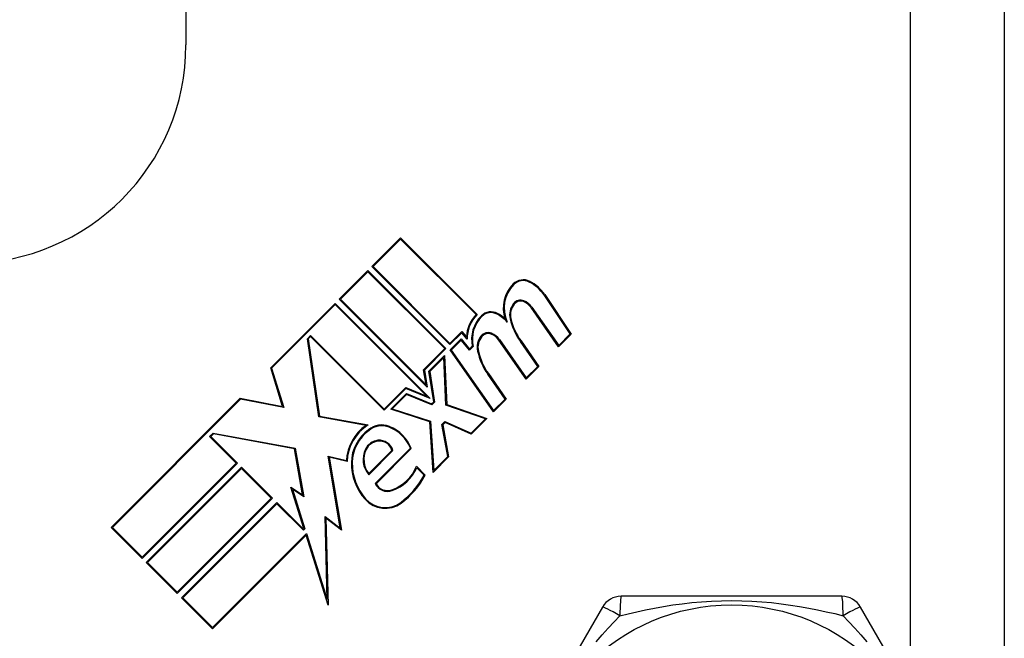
# Model space of a CAD drawing. Header units: inches. Extents: x 3 to 112, y 6 to 61.
# Tile 35 of 140: x 21.145 to 22.047, y 15.052 to 15.619. Entities that reach past the tile are written whole.
import ezdxf

# ---------------------------------------------------------------- set-up
doc = ezdxf.new("R2010")
doc.units = ezdxf.units.IN
doc.header["$MEASUREMENT"] = 0
doc.layers.add('Visible Edges(ANSI)', color=7, linetype='Continuous', lineweight=25)
doc.layers.add('Visible Tangent Edges(ANSI)', color=7, linetype='Continuous', lineweight=25)

msp = doc.modelspace()

# ---------------------------------------------------------------- linework, layer by layer
at = {"layer": 'Visible Edges(ANSI)'}
for p, q in [((22.04708, 16.30966), (22.04708, 14.73166)), ((21.29708, 15.64164), (21.29708, 15.59566)), ((21.46758, 15.39253), (21.49383, 15.41878)), ((21.49383, 15.41772), (21.46864, 15.39253)), ((21.49383, 15.41878), (21.5641, 15.34851)), ((21.56303, 15.34852), (21.49383, 15.41772)), ((21.43761, 15.36257), (21.46386, 15.38882)), ((21.46386, 15.38776), (21.43867, 15.36257)), ((21.46386, 15.38882), (21.53533, 15.31736)), ((21.53426, 15.31736), (21.46386, 15.38776)), ((21.53904, 15.32107), (21.46758, 15.39253)), ((21.46864, 15.39253), (21.53904, 15.32213)), ((21.62586, 15.36693), (21.65027, 15.33074)), ((21.37477, 15.29972), (21.4339, 15.35885)), ((21.4339, 15.35885), (21.52098, 15.27177)), ((21.51822, 15.28196), (21.43761, 15.36257)), ((21.43867, 15.36257), (21.51712, 15.28412)), ((21.6493, 15.33083), (21.62524, 15.36651)), ((21.4339, 15.35779), (21.37562, 15.29951)), ((21.51784, 15.27385), (21.4339, 15.35779)), ((21.6386, 15.31907), (21.61348, 15.35494)), ((21.61409, 15.35538), (21.6387, 15.32023)), ((21.53904, 15.32213), (21.54996, 15.33305)), ((21.54991, 15.33194), (21.53904, 15.32107)), ((21.55487, 15.32603), (21.54991, 15.33194)), ((21.54996, 15.33305), (21.55413, 15.32807)), ((21.6387, 15.32023), (21.6493, 15.33083)), ((21.40842, 15.32648), (21.41136, 15.32942)), ((21.41878, 15.25493), (21.40842, 15.32648)), ((21.41136, 15.32836), (21.40922, 15.32622)), ((21.40922, 15.32622), (21.41945, 15.25557)), ((21.41136, 15.32942), (21.47884, 15.26194)), ((21.47884, 15.26088), (21.41136, 15.32836)), ((21.53919, 15.31619), (21.54925, 15.32624)), ((21.5492, 15.32513), (21.54017, 15.3161)), ((21.55694, 15.3159), (21.5492, 15.32513)), ((21.54925, 15.32624), (21.55699, 15.31701)), ((21.60891, 15.28938), (21.58379, 15.32525)), ((21.58441, 15.32568), (21.60901, 15.29054)), ((21.6196, 15.30113), (21.60358, 15.32401)), ((21.6042, 15.32444), (21.62058, 15.30105)), ((21.65027, 15.33074), (21.6386, 15.31907)), ((21.51492, 15.29801), (21.53426, 15.31736)), ((21.53533, 15.31736), (21.51572, 15.29775)), ((21.57894, 15.25942), (21.53919, 15.31619)), ((21.54017, 15.3161), (21.57905, 15.26058)), ((21.56038, 15.31934), (21.55694, 15.3159)), ((21.55699, 15.31701), (21.55955, 15.31957)), ((21.51968, 15.29667), (21.53413, 15.31112)), ((21.53346, 15.30939), (21.52048, 15.29641)), ((21.53537, 15.26567), (21.53346, 15.30939)), ((21.53413, 15.31112), (21.53609, 15.26621)), ((21.38558, 15.26437), (21.37477, 15.29972)), ((21.37562, 15.29951), (21.38666, 15.26339)), ((21.51712, 15.28412), (21.51492, 15.29801)), ((21.51572, 15.29775), (21.51822, 15.28196)), ((21.52412, 15.26863), (21.51968, 15.29667)), ((21.52048, 15.29641), (21.52492, 15.26837)), ((21.62058, 15.30105), (21.60891, 15.28938)), ((21.60901, 15.29054), (21.6196, 15.30113)), ((21.58964, 15.27117), (21.57362, 15.29405)), ((21.57423, 15.29448), (21.59061, 15.27108)), ((21.47884, 15.26194), (21.49855, 15.28164)), ((21.49873, 15.28076), (21.47884, 15.26088)), ((21.49855, 15.28164), (21.51784, 15.27385)), ((21.52098, 15.27177), (21.49873, 15.28076)), ((21.22866, 15.15362), (21.34693, 15.27188)), ((21.34717, 15.27107), (21.22972, 15.15362)), ((21.34693, 15.27188), (21.38558, 15.26437)), ((21.38666, 15.26339), (21.34717, 15.27107)), ((21.48481, 15.2618), (21.49913, 15.27612)), ((21.49931, 15.27524), (21.48621, 15.26214)), ((21.49913, 15.27612), (21.52227, 15.26677)), ((21.52245, 15.26589), (21.49931, 15.27524)), ((21.52227, 15.26677), (21.52412, 15.26863)), ((21.52492, 15.26837), (21.52245, 15.26589)), ((21.59061, 15.27108), (21.57894, 15.25942)), ((21.57905, 15.26058), (21.58964, 15.27117)), ((21.52061, 15.2504), (21.48481, 15.2618)), ((21.48621, 15.26214), (21.52132, 15.25096)), ((21.57147, 15.253), (21.53537, 15.26567)), ((21.53609, 15.26621), (21.57285, 15.25332)), ((21.46215, 15.24708), (21.41878, 15.25493)), ((21.41945, 15.25557), (21.46413, 15.24748)), ((21.52353, 15.204), (21.52061, 15.2504)), ((21.52132, 15.25096), (21.52417, 15.2057)), ((21.53173, 15.24774), (21.5345, 15.2505)), ((21.53466, 15.24961), (21.53254, 15.24748)), ((21.5345, 15.2505), (21.55836, 15.23989)), ((21.55853, 15.239), (21.53466, 15.24961)), ((21.55836, 15.23989), (21.57147, 15.253)), ((21.57285, 15.25332), (21.55853, 15.239)), ((21.53704, 15.21857), (21.53173, 15.24774)), ((21.53254, 15.24748), (21.53784, 15.21832)), ((21.31882, 15.23688), (21.32199, 15.24005)), ((21.34321, 15.21248), (21.31882, 15.23688)), ((21.32224, 15.23924), (21.31988, 15.23688)), ((21.31988, 15.23688), (21.34427, 15.21248)), ((21.32199, 15.24005), (21.39716, 15.22612)), ((21.39651, 15.22548), (21.32224, 15.23924)), ((21.40395, 15.18331), (21.39651, 15.22548)), ((21.39716, 15.22612), (21.40499, 15.1817)), ((21.48671, 15.22393), (21.4646, 15.20182)), ((21.46466, 15.20294), (21.48587, 15.22415)), ((21.47037, 15.1938), (21.50276, 15.22619)), ((21.50364, 15.22601), (21.47129, 15.19366)), ((21.43858, 15.15295), (21.42754, 15.21892)), ((21.42754, 15.21892), (21.4441, 15.21479)), ((21.42846, 15.21792), (21.43963, 15.15122)), ((21.44481, 15.21384), (21.42846, 15.21792)), ((21.53784, 15.21832), (21.52353, 15.204)), ((21.52417, 15.2057), (21.53704, 15.21857)), ((21.25703, 15.1263), (21.34321, 15.21248)), ((21.34427, 15.21248), (21.25703, 15.12524)), ((21.26075, 15.12153), (21.34799, 15.20877)), ((21.34799, 15.20771), (21.26181, 15.12153)), ((21.34799, 15.20877), (21.37636, 15.1804)), ((21.3753, 15.1804), (21.34799, 15.20771)), ((21.50841, 15.20957), (21.51637, 15.20161)), ((21.51544, 15.20147), (21.50866, 15.20825)), ((21.39333, 15.19047), (21.40395, 15.18331)), ((21.40528, 15.15257), (21.39333, 15.19047)), ((21.40499, 15.1817), (21.39469, 15.18865)), ((21.39469, 15.18865), (21.40613, 15.15236)), ((21.28912, 15.09422), (21.3753, 15.1804)), ((21.37636, 15.1804), (21.28912, 15.09316)), ((21.2931, 15.08918), (21.38034, 15.17642)), ((21.38034, 15.17536), (21.29416, 15.08918)), ((21.38034, 15.17642), (21.40473, 15.15202)), ((21.40473, 15.15096), (21.38034, 15.17536)), ((21.42651, 15.08773), (21.42453, 15.16354)), ((21.42453, 15.16354), (21.43858, 15.15295)), ((21.42532, 15.162), (21.4274, 15.08242)), ((21.43963, 15.15122), (21.42532, 15.162)), ((21.25703, 15.12524), (21.22866, 15.15362)), ((21.22972, 15.15362), (21.25703, 15.1263)), ((21.40473, 15.15202), (21.40528, 15.15257)), ((21.40613, 15.15236), (21.40473, 15.15096)), ((21.32147, 15.06187), (21.40753, 15.14793)), ((21.40719, 15.14652), (21.32147, 15.06081)), ((21.4274, 15.08242), (21.40719, 15.14652)), ((21.40753, 15.14793), (21.42651, 15.08773)), ((21.28912, 15.09316), (21.26075, 15.12153)), ((21.26181, 15.12153), (21.28912, 15.09422)), ((21.32147, 15.06081), (21.2931, 15.08918)), ((21.29416, 15.08918), (21.32147, 15.06187)), ((21.89822, 15.09054), (21.69593, 15.09054)), ((21.67888, 15.0807), (21.57773, 14.9055)), ((22.01642, 14.9055), (21.91527, 15.0807))]:
    msp.add_line(p, q, dxfattribs=at)
msp.add_circle((21.79708, 14.89566), 0.18701, dxfattribs=at)
for centre, radius, start, end in [((21.09708, 15.59566), 0.2, 270, 0), ((21.61858, 15.35477), 0.0307, 134.6788, 198.95078), ((21.61858, 15.35477), 0.02995, 134.6788, 205.8136), ((21.60623, 15.36726), 0.01313, 63.47479, 134.6788), ((21.60623, 15.36726), 0.01237, 63.47479, 134.6788), ((21.59601, 15.3468), 0.03525, 34, 63.47479), ((21.59601, 15.3468), 0.036, 34, 63.47479), ((21.61019, 15.34827), 0.0165, 141.10268, 192.63011), ((21.61019, 15.34827), 0.01575, 141.10268, 192.60833), ((21.60377, 15.35346), 0.00825, 68.54875, 141.10268), ((21.60377, 15.35346), 0.0075, 68.54875, 141.10268), ((21.60089, 15.34613), 0.01538, 34.9922, 68.54875), ((21.60089, 15.34613), 0.01613, 35.00762, 68.54875), ((21.57671, 15.33839), 0.01267, 61.9928, 134.47765), ((21.57671, 15.33839), 0.01192, 61.9928, 134.47765), ((21.56575, 15.31779), 0.03525, 42.77691, 61.9928), ((21.56575, 15.31779), 0.036, 48.6169, 61.9928), ((21.58486, 15.32686), 0.03075, 135.22218, 177.73389), ((21.58486, 15.32686), 0.03, 133.79525, 181.5849), ((21.58885, 15.32602), 0.03, 134.47765, 192.41137), ((21.58885, 15.32602), 0.02925, 134.47765, 193.21233), ((21.65132, 15.35846), 0.05887, 193.55241, 215.82038), ((21.65132, 15.35846), 0.05812, 193.55841, 215.82565), ((21.57408, 15.32376), 0.00825, 68.55712, 141.03001), ((21.57408, 15.32376), 0.0075, 68.55712, 141.03001), ((21.5712, 15.31643), 0.01613, 35, 68.55712), ((21.58049, 15.31857), 0.0165, 141.03001, 192.59924), ((21.58049, 15.31857), 0.01575, 141.03001, 192.59924), ((21.5712, 15.31643), 0.01537, 35, 68.55712), ((21.62184, 15.32782), 0.05887, 192.59924, 215), ((21.62184, 15.32782), 0.05813, 192.59924, 215), ((21.48604, 15.21253), 0.042, 124.6582, 176.91395), ((21.48604, 15.21253), 0.04125, 122.07905, 178.17854), ((21.48604, 15.21253), 0.03735, 125.40854, 179.16843), ((21.48604, 15.21253), 0.0366, 125.36041, 179.16843), ((21.47663, 15.22844), 0.019, 68.84447, 130.08017), ((21.47663, 15.22844), 0.01825, 68.84447, 130.17574), ((21.47076, 15.21328), 0.0345, 21.96432, 68.84447), ((21.47076, 15.21328), 0.03525, 21.15553, 68.84447), ((21.47461, 15.21903), 0.01444, 96.16516, 154.37968), ((21.47461, 15.21903), 0.01369, 96.16516, 154.37968), ((21.47443, 15.22077), 0.01268, 14.42104, 96.16516), ((21.47443, 15.22077), 0.01193, 16.45471, 96.16516), ((21.48121, 15.21586), 0.02175, 154.37968, 220.22603), ((21.48121, 15.21586), 0.021, 154.37968, 217.99755), ((21.49844, 15.21235), 0.04976, 179.16843, 221.56465), ((21.49844, 15.21235), 0.04901, 179.16843, 221.56465), ((21.47295, 15.22421), 0.03836, 289.67838, 337.56091), ((21.47295, 15.22421), 0.03911, 289.67838, 335.92418), ((21.44915, 15.23685), 0.07514, 306.56052, 331.91414), ((21.44915, 15.23685), 0.07589, 306.56052, 332.33425), ((21.48183, 15.19939), 0.01275, 205.99073, 289.67838), ((21.48183, 15.19939), 0.012, 208.52609, 289.67838), ((21.47967, 15.1957), 0.02466, 221.56465, 306.56052), ((21.47967, 15.1957), 0.02391, 221.56465, 306.56052), ((21.69593, 15.07085), 0.01969, 90, 150), ((21.89822, 15.07085), 0.01969, 30, 90)]:
    msp.add_arc(centre, radius, start, end, dxfattribs=at)
at = {"layer": 'Visible Tangent Edges(ANSI)'}
msp.add_line((21.96108, 15.00136), (21.96108, 15.81821), dxfattribs=at)
at = {"layer": 'Visible Tangent Edges(ANSI)', "flags": 128}
for points in [[(21.69483, 15.07276), (21.70244, 15.07461), (21.71024, 15.07641), (21.71822, 15.07812), (21.72637, 15.07973), (21.73468, 15.08121), (21.74315, 15.08255), (21.75177, 15.08373), (21.76056, 15.08473), (21.7695, 15.08553), (21.7786, 15.08612), (21.78782, 15.08648), (21.79711, 15.0866), (21.8064, 15.08648), (21.81562, 15.08611), (21.82473, 15.08552), (21.83368, 15.08472), (21.84246, 15.08372), (21.85107, 15.08254), (21.85951, 15.0812), (21.8678, 15.07973), (21.87592, 15.07812), (21.88389, 15.07641), (21.8917, 15.07462), (21.89932, 15.07276)], [(21.67302, 15.04893), (21.67848, 15.05517), (21.68395, 15.06122), (21.6894, 15.06708), (21.69483, 15.07275)], [(21.89932, 15.07275), (21.90474, 15.06709), (21.9102, 15.06123), (21.91567, 15.05518), (21.92114, 15.04892)]]:
    msp.add_lwpolyline(points, dxfattribs=at)
at = {"layer": 'Visible Tangent Edges(ANSI)'}
for centre, major_axis, start_param, end_param in [((21.69593, 15.07085), (0, 0.01969), 0, 1.474012), ((21.89822, 15.07085), (0, 0.01969), 4.809173, 6.283185), ((21.69593, 15.07085), (-0.01705, 0.00984), 4.809173, 6.283185), ((21.89822, 15.07085), (0.01705, 0.00984), 0, 1.474012)]:
    msp.add_ellipse(centre, major_axis=major_axis, ratio=0.056054, start_param=start_param, end_param=end_param, dxfattribs=at)

doc.saveas('drawing.dxf')
